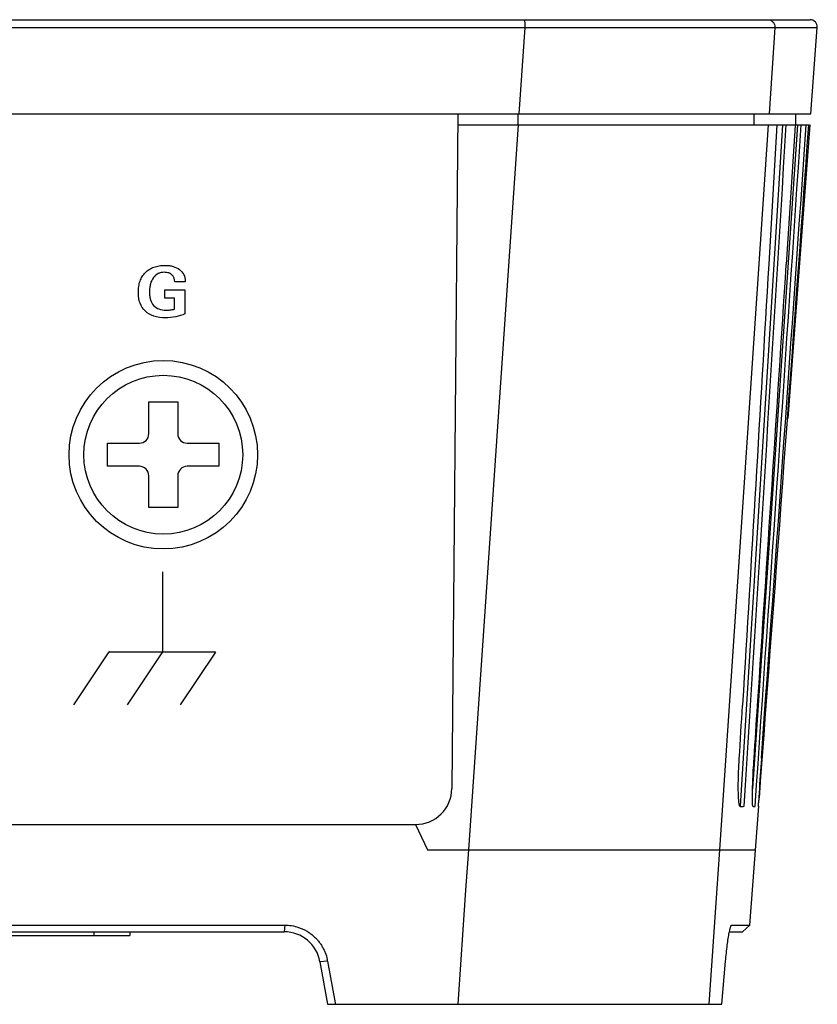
# Model space of a CAD drawing. Header units: inches. Extents: x 0 to 22, y 0 to 17.
# Tile 21 of 21: x 17.9 to 19, y 8.1 to 9.4. Entities that reach past the tile are written whole.
import ezdxf

# ---------------------------------------------------------------- set-up
doc = ezdxf.new("R2010")
doc.units = ezdxf.units.IN
doc.header["$LTSCALE"] = 1.21
doc.header["$MEASUREMENT"] = 0
doc.layers.get('0').update_dxf_attribs({"linetype": 'CONTINUOUS'})
doc.layers.add('02___PRT_ALL_AXES', color=7, linetype='CONTINUOUS')

msp = doc.modelspace()

# ---------------------------------------------------------------- linework, layer by layer
at = {"color": 7, "linetype": 'Continuous'}
for p, q in [((14.0199, 9.4098), (19.0399, 9.4098)), ((19.0409, 9.2798), (19.0498, 9.399)), ((14.0189, 9.2798), (19.0409, 9.2798)), ((18.5539, 9.2798), (18.5458, 8.3493)), ((19.0196, 9.2798), (19.0199, 9.2648)), ((18.5538, 9.2648), (19.0382, 9.2648)), ((19.0019, 9.2648), (18.9437, 8.325)), ((19.0226, 9.2648), (18.9605, 8.3488)), ((18.9939, 9.2648), (18.9828, 9.0726)), ((19.0193, 9.264), (19.007, 9.0723)), ((19.0397, 9.2648), (19.0093, 8.8598)), ((19.0193, 9.2648), (19.0193, 9.264)), ((19.0391, 9.2648), (19.0397, 9.2648)), ((18.128, 8.8825), (18.1678, 8.8825)), ((18.128, 8.8387), (18.128, 8.8825)), ((18.1678, 8.8825), (18.1678, 8.8387)), ((18.0711, 8.8257), (18.1149, 8.8257)), ((18.0711, 8.7938), (18.0711, 8.8257)), ((18.1808, 8.8257), (18.2246, 8.8257)), ((18.2246, 8.8257), (18.2246, 8.7938)), ((18.1149, 8.7938), (18.0711, 8.7938)), ((18.2246, 8.7938), (18.1808, 8.7938)), ((18.128, 8.737), (18.128, 8.7808)), ((18.1678, 8.7808), (18.1678, 8.737)), ((18.1678, 8.737), (18.128, 8.737)), ((18.9468, 8.4653), (18.9467, 8.4637)), ((18.9567, 8.161), (18.9691, 8.3249)), ((18.9605, 8.3295), (18.9603, 8.3354)), ((18.9688, 8.3247), (18.9689, 8.3295)), ((14.5639, 8.2998), (18.4959, 8.2998)), ((18.4959, 8.2998), (18.5122, 8.2648)), ((18.5122, 8.2648), (18.9646, 8.2648)), ((14.7444, 8.161), (18.3153, 8.161)), ((14.745, 8.1518), (18.3147, 8.1518)), ((18.1019, 8.1518), (18.1019, 8.1468)), ((18.9286, 8.1518), (18.9468, 8.1518)), ((18.9314, 8.1609), (18.9318, 8.161)), ((18.9318, 8.161), (18.9567, 8.161)), ((18.9468, 8.1518), (18.9567, 8.161)), ((17.0299, 8.1468), (18.1019, 8.1468)), ((18.364, 8.1105), (18.3743, 8.0518)), ((18.3745, 8.1114), (18.3847, 8.0536)), ((18.918, 8.0518), (18.9234, 8.1114)), ((18.3847, 8.0536), (18.385, 8.0518)), ((18.3743, 8.0518), (18.918, 8.0518))]:
    msp.add_line(p, q, dxfattribs=at)
at = {"color": 9, "linetype": 'Continuous'}
for p, q in [((14.4133, 9.399), (18.6464, 9.399)), ((18.6464, 9.399), (18.6383, 9.2798)), ((18.9914, 9.399), (18.9833, 9.2798)), ((18.9914, 9.399), (19.0498, 9.399)), ((18.6368, 9.2798), (18.6368, 9.2648)), ((18.9622, 9.2798), (18.9625, 9.2648)), ((18.6373, 9.2648), (18.5686, 8.2648)), ((18.9823, 9.2648), (18.9148, 8.2648)), ((18.5686, 8.2648), (18.5648, 8.2094)), ((18.9148, 8.2648), (18.9003, 8.0518)), ((18.5648, 8.2094), (18.5539, 8.0518)), ((18.0519, 8.1518), (18.0519, 8.1468)), ((18.3153, 8.161), (18.3147, 8.1518)), ((18.3745, 8.1114), (18.364, 8.1105))]:
    msp.add_line(p, q, dxfattribs=at)
at = {"color": 2, "linetype": 'Continuous'}
for p, q in [((18.178, 9.0482), (18.1639, 9.0482)), ((18.178, 9.0494), (18.178, 9.0482)), ((18.1499, 9.037), (18.1778, 9.037)), ((18.1499, 9.0259), (18.1499, 9.037)), ((18.1778, 9.037), (18.1778, 9.0043)), ((18.1632, 9.0259), (18.1499, 9.0259)), ((18.1632, 9.0106), (18.1632, 9.0259)), ((18.1469, 8.6481), (18.1469, 8.5381)), ((18.0247, 8.4648), (18.0734, 8.5379)), ((18.0738, 8.5381), (18.0734, 8.5379)), ((18.0738, 8.5381), (18.2193, 8.5381)), ((18.1469, 8.5381), (18.098, 8.4648)), ((18.2197, 8.5373), (18.1713, 8.4648))]:
    msp.add_line(p, q, dxfattribs=at)
at = {"color": 7, "linetype": 'Continuous'}
for centre, radius, start, end in [((19.0399, 9.3998), 0.01, 355.7, 90), ((-282.0455, 28.3558), 301.6695, 356.219169, 356.335007), ((18.1149, 8.8387), 0.013, 270, 360), ((18.1808, 8.8387), 0.013, 180, 270), ((18.1149, 8.7808), 0.013, 0, 90), ((18.1808, 8.7808), 0.013, 90, 180), ((22.652, 8.1231), 3.689, 175.8356, 176.5756), ((18.4959, 8.3497), 0.0499, 270, 359.5), ((20.4342, 8.2569), 1.4671, 176.6171, 176.9308), ((19.5972, 8.3012), 0.629, 176.8816, 177.4202), ((18.3147, 8.1018), 0.05, 10, 90), ((19.0662, 8.1242), 0.1403, 168.6129, 169.1166), ((19.0504, 8.1273), 0.1242, 168.4057, 168.6039), ((18.3142, 8.1006), 0.0613, 10.1719, 12.287)]:
    msp.add_arc(centre, radius, start, end, dxfattribs=at)
for centre, major_axis, ratio, start_param, end_param in [((10.1803, 28.9651), (0.1896, 58.7326), 0.160646, -1.929373, -1.912333), ((10.1814, 30.9904), (0.1923, 59.5564), 0.16076, -1.960692, -1.943685), ((10.1825, 33.0132), (0.1951, 60.3778), 0.160875, -1.991307, -1.974528), ((10.0192, 35.14), (-0.1978, 62.1754), 0.158042, -2.016033, -2.000522), ((10.0218, 30.8634), (-0.1919, 60.2671), 0.158271, -1.953411, -1.952111), ((10.0205, 33.0003), (-0.1949, 61.2199), 0.158157, -1.98498, -1.983683), ((10.0904, 8.4814), (8.8788, -0.155), 0.003172, -0.075817, -0.067577), ((10.0904, 8.4805), (8.8787, -0.155), 0.002574, -0.041934, -0.033709), ((10.0904, 8.4799), (8.8786, -0.155), 0.001981, -0.008099, -0.000114)]:
    msp.add_ellipse(centre, major_axis=major_axis, ratio=ratio, start_param=start_param, end_param=end_param, dxfattribs=at)
at = {"color": 9, "linetype": 'Continuous'}
for points, knots in [([(18.6457, 9.4098), (18.6458, 9.4098), (18.6458, 9.4097), (18.6459, 9.4095), (18.646, 9.4093), (18.6461, 9.4087), (18.6462, 9.4078), (18.6463, 9.4065), (18.6464, 9.4049), (18.6464, 9.403), (18.6464, 9.4011), (18.6465, 9.3997), (18.6464, 9.399)], [0, 0, 0, 0, 0.008328, 0.024484, 0.049536, 0.083486, 0.177251, 0.302614, 0.45429, 0.626581, 0.811589, 1, 1, 1, 1]), ([(18.6464, 9.399), (18.6677, 9.399), (18.7094, 9.3989), (18.77, 9.3989), (18.8261, 9.3988), (18.876, 9.3988), (18.9182, 9.3988), (18.948, 9.3988), (18.9671, 9.3989), (18.9776, 9.3989), (18.9854, 9.399), (18.9897, 9.399), (18.9914, 9.399)], [0, 0, 0, 0, 0.185178, 0.362566, 0.52678, 0.672934, 0.796615, 0.894131, 0.932137, 0.962592, 0.985265, 1, 1, 1, 1]), ([(18.9815, 9.4098), (18.9828, 9.4098), (18.9849, 9.4093), (18.9872, 9.408), (18.9888, 9.4066), (18.99, 9.405), (18.9912, 9.4025), (18.9915, 9.4004), (18.9914, 9.399)], [0, 0, 0, 0, 0.248259, 0.373667, 0.498909, 0.624318, 0.750206, 1, 1, 1, 1])]:
    msp.add_open_spline(points, degree=3, knots=knots, dxfattribs=at)
at = {"color": 7, "linetype": 'Continuous'}
msp.add_open_spline([(18.9828, 9.0726), (18.971, 8.8701), (18.959, 8.6677), (18.9468, 8.4653)], degree=3, dxfattribs=at)
at = {"color": 2, "linetype": 'Continuous'}
for points, knots in [([(18.1506, 8.9985), (18.1453, 8.9985), (18.1354, 8.9996), (18.1225, 9.0068), (18.1161, 9.0168), (18.1138, 9.026), (18.1133, 9.0339), (18.1138, 9.0418), (18.1156, 9.0492), (18.1187, 9.0557), (18.123, 9.0612), (18.1285, 9.0656), (18.1349, 9.0687), (18.1423, 9.0705), (18.1475, 9.0709), (18.1502, 9.0709)], [0, 0, 0, 0, 0.135744, 0.251717, 0.364947, 0.426595, 0.49465, 0.565176, 0.629335, 0.689385, 0.748054, 0.806658, 0.866377, 0.930038, 1, 1, 1, 1]), ([(18.1639, 9.0482), (18.1637, 9.0517), (18.1619, 9.0574), (18.1552, 9.0609), (18.1499, 9.0615), (18.1449, 9.0611), (18.1394, 9.0593), (18.1336, 9.0542), (18.1303, 9.0469), (18.129, 9.04), (18.1287, 9.0351), (18.1288, 9.0319), (18.1289, 9.0308)], [0, 0, 0, 0, 0.16703, 0.247964, 0.343555, 0.415094, 0.481901, 0.615868, 0.76615, 0.851103, 0.945111, 1, 1, 1, 1]), ([(18.1502, 9.0709), (18.1523, 9.0709), (18.1561, 9.0707), (18.1631, 9.0693), (18.1706, 9.0658), (18.1768, 9.0585), (18.178, 9.0524), (18.178, 9.0494)], [0, 0, 0, 0, 0.154679, 0.294959, 0.545638, 0.770786, 1, 1, 1, 1]), ([(18.1289, 9.0308), (18.129, 9.03), (18.1292, 9.0275), (18.1303, 9.0221), (18.1339, 9.0151), (18.142, 9.0099), (18.1503, 9.009), (18.1575, 9.0094), (18.1613, 9.0101), (18.1632, 9.0106)], [0, 0, 0, 0, 0.049743, 0.160369, 0.352789, 0.53732, 0.752531, 0.877348, 1, 1, 1, 1]), ([(18.1778, 9.0043), (18.1739, 9.0023), (18.1649, 8.9993), (18.1556, 8.9985), (18.1506, 8.9985)], [0, 0, 0, 0, 0.471047, 1, 1, 1, 1]), ([(18.2197, 8.5374), (18.2198, 8.5374), (18.2199, 8.5378), (18.2195, 8.5381), (18.2193, 8.5381)], [0, 0, 0, 0, 0.290848, 1, 1, 1, 1])]:
    msp.add_open_spline(points, degree=3, knots=knots, dxfattribs=at)
at = {"color": 7, "linetype": 'Continuous'}
for points, knots in [([(18.9427, 8.3259), (18.9425, 8.3263), (18.9422, 8.3274), (18.9419, 8.3291), (18.9416, 8.3313), (18.9414, 8.3339), (18.9412, 8.3369), (18.941, 8.3417), (18.9409, 8.3486), (18.9409, 8.3578), (18.9412, 8.3682), (18.9416, 8.3794), (18.942, 8.3871), (18.9423, 8.391)], [0, 0, 0, 0, 0.020516, 0.047661, 0.081366, 0.121529, 0.16804, 0.220678, 0.342933, 0.485502, 0.645101, 0.817931, 1, 1, 1, 1]), ([(18.9603, 8.3354), (18.9603, 8.337), (18.9603, 8.3405), (18.9605, 8.3483), (18.9609, 8.3597), (18.9616, 8.3747), (18.9623, 8.3854), (18.9626, 8.391)], [0, 0, 0, 0, 0.08598, 0.185843, 0.422278, 0.698038, 1, 1, 1, 1]), ([(18.9436, 8.3247), (18.9436, 8.3247), (18.9433, 8.3248), (18.9431, 8.325), (18.9429, 8.3254), (18.9427, 8.3257), (18.9427, 8.3259)], [0, 0, 0, 0, 0.166258, 0.372402, 0.646218, 1, 1, 1, 1]), ([(18.9613, 8.3247), (18.9613, 8.3247), (18.9612, 8.3247), (18.9611, 8.3248), (18.9611, 8.3249), (18.961, 8.3251), (18.9609, 8.3254), (18.9608, 8.326), (18.9607, 8.3267), (18.9606, 8.3275), (18.9605, 8.3285), (18.9605, 8.3292), (18.9605, 8.3295)], [0, 0, 0, 0, 0.014844, 0.03254, 0.055416, 0.084589, 0.16367, 0.271862, 0.409794, 0.577366, 0.77424, 1, 1, 1, 1]), ([(18.3153, 8.161), (18.3185, 8.161), (18.325, 8.1605), (18.333, 8.1585), (18.3393, 8.1561), (18.3439, 8.1539), (18.3484, 8.1512), (18.3527, 8.1481), (18.3567, 8.1446), (18.3604, 8.1408), (18.3637, 8.1367), (18.3666, 8.1324), (18.3691, 8.1278), (18.3719, 8.1217), (18.3733, 8.1169), (18.374, 8.1137)], [0, 0, 0, 0, 0.117493, 0.238834, 0.301176, 0.364696, 0.429098, 0.494002, 0.559062, 0.624016, 0.688658, 0.752748, 0.816033, 0.878382, 1, 1, 1, 1]), ([(18.9234, 8.1114), (18.9237, 8.1151), (18.9244, 8.1224), (18.9256, 8.1328), (18.9269, 8.1422), (18.9279, 8.148), (18.9284, 8.1507)], [0, 0, 0, 0, 0.28093, 0.551857, 0.797061, 1, 1, 1, 1]), ([(18.9287, 8.1523), (18.929, 8.1536), (18.9294, 8.1554), (18.93, 8.1576), (18.9303, 8.1585), (18.9304, 8.1589)], [0, 0, 0, 0, 0.585283, 0.81369, 1, 1, 1, 1]), ([(18.9304, 8.1589), (18.9306, 8.1594), (18.9308, 8.1599), (18.9311, 8.1606), (18.9313, 8.1608), (18.9314, 8.1609)], [0, 0, 0, 0, 0.615054, 0.834141, 1, 1, 1, 1])]:
    msp.add_open_spline(points, degree=3, knots=knots, dxfattribs=at)
at = {"layer": '02___PRT_ALL_AXES', "color": 7, "linetype": 'Continuous'}
for radius in [0.13, 0.1095]:
    msp.add_circle((18.1479, 8.8098), radius, dxfattribs=at)

doc.saveas('drawing.dxf')
